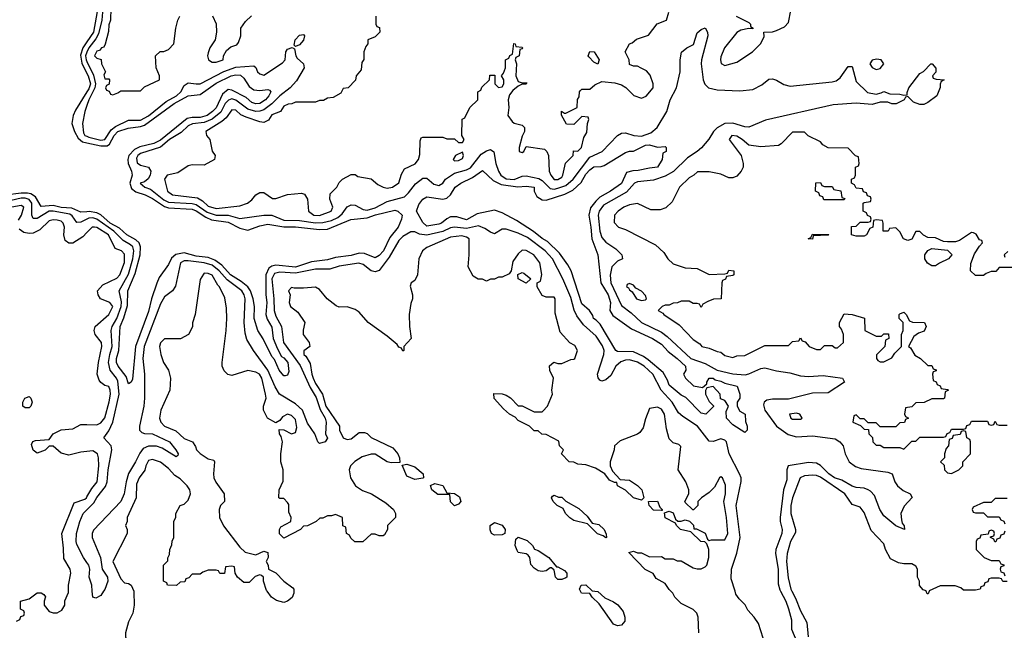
# Model space of a CAD drawing. Header units: inches. Extents: x 2710684 to 2828758, y 857022 to 965663.
# Tile 164 of 256: x 2759662 to 2764615, y 909804 to 912872. Entities that reach past the tile are written whole.
import ezdxf

# ---------------------------------------------------------------- set-up
doc = ezdxf.new("R2010")
doc.units = ezdxf.units.IN
doc.header["$MEASUREMENT"] = 0
for name, color, linetype in [('C7950', 7, 'Continuous'), ('C7951', 7, 'Continuous'), ('C7960', 7, 'Continuous'), ('C7961', 7, 'Continuous')]:
    doc.layers.add(name, color=color, linetype=linetype)

msp = doc.modelspace()

# ---------------------------------------------------------------- linework, layer by layer
at = {"layer": 'C7950', "color": 4, "elevation": 12}
msp.add_lwpolyline([(2759646, 909850), (2759662, 909858), (2759667.3, 909872.7), (2759682, 909878), (2759686, 909890), (2759682, 909902), (2759666, 909910), (2759666, 909950), (2759710, 909962), (2759750, 909991.3), (2759770, 909991.3), (2759783.6, 909983.6), (2759791.6, 909971.6), (2759784.7, 909950), (2759784.7, 909930), (2759810, 909898), (2759830, 909891.3), (2759850, 909891.3), (2759874.6, 909905.4), (2759888.7, 909930), (2759888.7, 909951.3), (2759907.3, 909992.7), (2759907.5, 910000)], dxfattribs=at)
at = {"layer": 'C7951', "color": 4}
for points, elevation in [([(2760000, 912760), (2759980.2, 912730), (2759967.1, 912692.9), (2759973.9, 912653.9), (2760000, 912601.7)], 4), ([(2760000, 912708), (2759992.3, 912690), (2759995.9, 912670), (2760000, 912661.3)], 8), ([(2760000, 912508.8), (2759943.4, 912416.6), (2759931.6, 912390), (2759924.9, 912350), (2759937.3, 912310), (2759956.5, 912276.5), (2759977.7, 912257.7), (2760000, 912253.1)], 4), ([(2760000, 912441.1), (2759989, 912410), (2759977.4, 912350), (2759983.4, 912303.4), (2759990.4, 912290), (2760000, 912285.8)], 8), ([(2760000, 911906.9), (2759970, 911903.9), (2759924.9, 911924.9), (2759870, 911928.5), (2759830, 911938.2), (2759770, 911933.3), (2759741.9, 911981.9), (2759717.4, 911997.4), (2759701, 912001), (2759670, 912001), (2759590, 911989.8)], 4), ([(2760000, 911869), (2759970, 911854), (2759950, 911852), (2759925.7, 911885.7), (2759914.1, 911894.1), (2759830, 911909.1), (2759810, 911909), (2759750, 911873.7), (2759730, 911872.3), (2759722.3, 911890), (2759723.2, 911950), (2759710, 911968.6), (2759690, 911974.9), (2759670, 911974.7), (2759590, 911957.3)], 8), ([(2759655.9, 911864.1), (2759670.9, 911889.1), (2759682, 911930), (2759670, 911938.7), (2759622, 911930)], 12), ([(2760000, 911802.2), (2759979, 911781), (2759929.3, 911749.3), (2759909.4, 911749.4), (2759890, 911762), (2759883.7, 911790), (2759886.6, 911830), (2759880.9, 911850), (2759870, 911859.5), (2759850, 911864.5), (2759830, 911866.6), (2759810, 911860.9), (2759763.7, 911816.3), (2759730, 911799.5), (2759710, 911797), (2759682, 911802), (2759659.5, 911819.5)], 12), ([(2760000, 910702.3), (2759970, 910699.3), (2759910, 910684), (2759870, 910694), (2759830, 910728.7), (2759810, 910728.7), (2759790.5, 910709.5), (2759750, 910694), (2759729.1, 910709.1), (2759722, 910738), (2759727.3, 910752.7), (2759742, 910758), (2759810, 910762), (2759830, 910791), (2759870, 910811), (2759930, 910816), (2759970, 910838), (2760000, 910837.4)], 12), ([(2759907.5, 910000), (2759908, 910030), (2759919.3, 910090), (2759916, 910110), (2759883.7, 910163.7), (2759883.2, 910216.8), (2759874.5, 910290), (2759936.6, 910443.4), (2759990, 910463.1), (2759997.6, 910470), (2760000, 910474.1)], 12), ([(2760000, 910144.4), (2759982.9, 910170), (2759950, 910235.3), (2759946.3, 910250), (2759948, 910290), (2759964.2, 910350), (2759981.6, 910390), (2760000, 910408.6)], 8)]:
    msp.add_lwpolyline(points, dxfattribs=dict(at, elevation=elevation))
at = {"layer": 'C7951', "color": 4, "elevation": 12}
msp.add_lwpolyline([(2759690, 910922), (2759678, 910930), (2759678, 910950), (2759688, 910970), (2759710, 910978), (2759718, 910970), (2759724.7, 910950), (2759718, 910930), (2759710, 910922)], close=True, dxfattribs=at)
at = {"layer": 'C7960', "color": 4}
for points, elevation in [([(2760235.4, 910000), (2760236.9, 909996.9), (2760238, 909930), (2760231.3, 909890), (2760210, 909846), (2760194, 909790), (2760194, 909770), (2760203.6, 909743.6), (2760214, 909730), (2760214, 909710), (2760170, 909648), (2760152, 909630), (2760144.7, 909610), (2760122, 909578), (2760117.3, 909550), (2760118.8, 909510), (2760110, 909495.3), (2760090, 909489.3), (2760050, 909498), (2760010, 909457.2), (2760000, 909433.8)], 12), ([(2760084, 910000), (2760070, 909979), (2760044.7, 909964.7), (2760029.3, 909969.3), (2760027.2, 910000)], 8), ([(2761040.8, 910000), (2761040.7, 909990), (2761032, 909968), (2761010, 909949.2), (2760990, 909944), (2760953.6, 909953.6), (2760929.3, 909969.3), (2760906.5, 910000)], 12), ([(2762556, 910000), (2762570, 909998), (2762606, 909966), (2762650, 909946), (2762670.8, 909930.8), (2762697.3, 909897.3), (2762706, 909870), (2762706, 909850), (2762690, 909828.7), (2762670, 909825.2), (2762650, 909834), (2762577.2, 909937.2), (2762542, 909970), (2762530, 909988), (2762488, 909990), (2762483, 910000)], 12), ([(2763078, 909790), (2763075.3, 909870), (2763068, 909890), (2763050, 909908), (2762990, 909938), (2762958, 909970), (2762948, 909990), (2762937.8, 910000)], 12), ([(2763425.6, 909690), (2763378.2, 909838.2), (2763357, 909870), (2763324.4, 909904.4), (2763311.3, 909931.3), (2763281.3, 909961.3), (2763265.1, 909985.1), (2763260.6, 910000)], 8), ([(2763489.6, 910000), (2763516.5, 909950), (2763530, 909911), (2763544, 909856), (2763544.9, 909810), (2763590, 909702)], 8), ([(2763547.2, 910000), (2763565.4, 909965.4), (2763590, 909901), (2763622, 909842), (2763628.5, 909770)], 12), ([(2764237.3, 910000), (2764232.7, 909987.3), (2764227.3, 909987.3), (2764222.7, 910000)], 12)]:
    msp.add_lwpolyline(points, dxfattribs=dict(at, elevation=elevation))
at = {"layer": 'C7961', "color": 4}
for points, elevation in [([(2760060.8, 912959.2), (2760033.1, 912810), (2760000, 912760)], 4), ([(2760079.8, 912930), (2760075.9, 912870), (2760058.5, 912801.5), (2760044.9, 912775.1), (2760009.4, 912730), (2760000, 912708)], 8), ([(2760120.7, 912930), (2760118.8, 912870), (2760110, 912846), (2760108.2, 912811.8), (2760091.6, 912748.4), (2760085.4, 912734.6), (2760074, 912730), (2760063.6, 912716.4), (2760050, 912714), (2760038, 912690), (2760050, 912678), (2760072.7, 912672.7), (2760074, 912650), (2760094, 912610), (2760086, 912594), (2760090, 912574), (2760110, 912574), (2760114, 912570), (2760112.7, 912547.3), (2760098, 912542), (2760094, 912530), (2760098, 912518), (2760112.7, 912512.7), (2760118, 912498), (2760130, 912494), (2760156.4, 912503.6), (2760170, 912514), (2760270, 912514), (2760290, 912534), (2760366, 912570), (2760366, 912590), (2760348, 912630), (2760346, 912690), (2760368.4, 912711.6), (2760387.3, 912712.7), (2760410, 912722), (2760438, 912750), (2760448, 912830), (2760458, 912870), (2760468, 912890)], 12), ([(2761454, 912890), (2761454, 912850), (2761458, 912838), (2761472.7, 912832.7), (2761474, 912810), (2761450, 912786), (2761414, 912770), (2761414, 912750), (2761403.6, 912736.4), (2761394, 912710), (2761392.7, 912672.7), (2761383.6, 912656.4), (2761379.6, 912620.4), (2761354, 912590), (2761351.6, 912568.4), (2761314, 912530), (2761290, 912526), (2761276.9, 912503.1), (2761239.6, 912480.4), (2761210, 912478), (2761190, 912466), (2761170, 912466), (2761150, 912458), (2761050, 912458), (2761031.6, 912448.4), (2761012.7, 912447.3), (2760990, 912438), (2760974, 912410), (2760930, 912393.2), (2760913.4, 912366.6), (2760890, 912356), (2760870, 912358), (2760801.7, 912381.7), (2760773.7, 912393.7), (2760750, 912418), (2760730, 912419.3), (2760700.7, 912379.3), (2760678.9, 912361.1), (2760598, 912310), (2760601, 912290), (2760618.8, 912270), (2760630.9, 912210.9), (2760644.7, 912190), (2760642, 912170), (2760590, 912140.9), (2760530, 912142), (2760510, 912138), (2760458, 912102), (2760404.7, 912090), (2760391, 912070), (2760404.9, 912010), (2760430, 911991.3), (2760555.9, 911975.9), (2760581.6, 911961.6), (2760610, 911934.9), (2760650, 911923.6), (2760770, 911937.3), (2760808, 911950), (2760830, 911966.8), (2760850, 911991), (2760870, 912004), (2760890, 912002.8), (2760933.7, 911973.7), (2760950, 911973.4), (2761010, 911994), (2761079.8, 911999.8), (2761094.4, 911994.4), (2761110.7, 911970.7), (2761114.8, 911910), (2761141, 911890), (2761170, 911887.9), (2761229, 911910), (2761238, 911930), (2761222, 911970), (2761224, 911996), (2761258, 912030), (2761270, 912054), (2761286, 912070), (2761330, 912094), (2761350, 912094), (2761363.6, 912083.6), (2761430, 912072), (2761464.5, 912044.5), (2761490, 912031), (2761510, 912026), (2761538, 912030), (2761570, 912052), (2761583.6, 912096.4), (2761597.5, 912122.5), (2761651.6, 912148.4), (2761668.7, 912170), (2761674.6, 912194.6), (2761676.4, 912263.6), (2761682, 912278), (2761690, 912282), (2761790, 912282), (2761810, 912274), (2761850, 912274), (2761870, 912254), (2761890, 912254), (2761898, 912270), (2761886, 912290), (2761887.3, 912372.7), (2761902, 912378), (2761926, 912430), (2761966, 912470), (2761966, 912510), (2761982, 912518), (2761987.3, 912532.7), (2762026, 912570), (2762027.3, 912592.7), (2762052.7, 912592.7), (2762052, 912550), (2762070, 912532), (2762090, 912534), (2762098, 912550), (2762098, 912570), (2762086, 912590), (2762096.4, 912603.6), (2762106, 912630), (2762106, 912670), (2762122, 912678), (2762127.3, 912692.7), (2762142, 912698), (2762148, 912752), (2762154, 912750), (2762158, 912738), (2762190, 912734), (2762191, 912731), (2762190, 912726), (2762178, 912722), (2762174, 912690), (2762158, 912682), (2762154, 912670), (2762162, 912650), (2762158, 912590), (2762170, 912562), (2762190, 912554), (2762214, 912554), (2762210, 912548), (2762190, 912548), (2762170, 912538), (2762143.5, 912516.5), (2762126.4, 912493.6), (2762118.8, 912470), (2762122.8, 912430), (2762118, 912390), (2762139.6, 912359.6), (2762150, 912352), (2762190, 912342), (2762202, 912330), (2762202, 912310), (2762190, 912286), (2762174, 912230), (2762174, 912210), (2762190, 912204.7), (2762198, 912210), (2762210, 912234), (2762302, 912222), (2762314, 912210), (2762322, 912190), (2762326, 912110), (2762334.8, 912090), (2762350, 912068.5), (2762370, 912068.7), (2762390, 912081), (2762395.1, 912090), (2762408.4, 912151.6), (2762446, 912190), (2762447.3, 912212.7), (2762470, 912212), (2762488, 912230), (2762500.4, 912279.6), (2762514.6, 912305.4), (2762518, 912350), (2762526, 912370), (2762522, 912382), (2762490, 912386), (2762450, 912346), (2762412.7, 912347.3), (2762387.3, 912392.7), (2762388.4, 912411.6), (2762402, 912402), (2762410, 912402), (2762466, 912430), (2762468.9, 912471.1), (2762476.4, 912483.6), (2762478, 912510), (2762483.1, 912516.9), (2762490, 912522), (2762530, 912522), (2762554.6, 912545.4), (2762590, 912562), (2762655.3, 912555.3), (2762690, 912544.7), (2762710.7, 912530.7), (2762751.1, 912491.1), (2762790, 912478), (2762812.9, 912487.1), (2762848.7, 912530), (2762849, 912550), (2762833.6, 912593.6), (2762814.6, 912614.6), (2762788.9, 912628.9), (2762770, 912638), (2762750, 912638), (2762730, 912646), (2762728, 912670), (2762708.7, 912710), (2762729.4, 912750.6), (2762744, 912756), (2762765.6, 912774.4), (2762825.2, 912794.8), (2762868.9, 912851.1), (2762915.3, 912870), (2762928, 912910)], 12), ([(2763266.8, 912890), (2763330, 912858), (2763338, 912850), (2763338, 912838), (2763352, 912830), (2763350, 912826), (2763330, 912828), (2763290, 912819), (2763270, 912808), (2763207.3, 912730), (2763190, 912686), (2763186.8, 912670), (2763191.6, 912651.6), (2763210, 912642), (2763270, 912658), (2763348, 912710), (2763390, 912752), (2763407.3, 912787.3), (2763406, 912810), (2763450, 912811.3), (2763470, 912818), (2763510, 912836), (2763530, 912858), (2763541.6, 912918.4)], 12), ([(2760631.3, 912891.3), (2760651.1, 912851.1), (2760651.3, 912810), (2760644.7, 912770), (2760618, 912730), (2760610, 912706), (2760606, 912690), (2760612, 912670), (2760630, 912658), (2760650, 912658), (2760686, 912670), (2760688, 912690), (2760703.1, 912716.9), (2760724.7, 912735.3), (2760753.6, 912746.4), (2760763.1, 912756.9), (2760774, 912790), (2760775.3, 912830), (2760798, 912862), (2760828.9, 912891.1)], 12), ([(2760000, 912285.8), (2760010, 912281.4), (2760070, 912266.8), (2760090, 912269.4), (2760122, 912318), (2760144.3, 912335.7), (2760210, 912367.1), (2760270, 912367.1), (2760310, 912389.3), (2760399.2, 912460.8), (2760451.1, 912490), (2760472.1, 912510), (2760490, 912540.7), (2760510, 912554.8), (2760550, 912548.8), (2760570, 912550.4), (2760689.2, 912610.8), (2760750, 912633.8), (2760839.3, 912639.3), (2760850, 912632), (2760859.1, 912610), (2760870, 912599.1), (2760890, 912593), (2760984.2, 912655.8), (2760997.2, 912670), (2761000.7, 912710), (2761010, 912724), (2761032.7, 912732.7), (2761044.7, 912724.7), (2761050.8, 912690), (2761058, 912678), (2761090.3, 912650.3), (2761092.4, 912630), (2761055.3, 912564.7), (2761022.7, 912530), (2760970, 912488.8), (2760930.6, 912449.4), (2760890, 912419.4), (2760870, 912411.5), (2760850, 912410.7), (2760810, 912421.5), (2760750, 912467.2), (2760730, 912473.5), (2760711.8, 912468.2), (2760696.5, 912450), (2760673.1, 912406.9), (2760630, 912371.4), (2760590, 912354.5), (2760531.8, 912348.2), (2760510, 912339.3), (2760474.2, 912305.8), (2760415.6, 912270), (2760370, 912230.7), (2760270, 912198.7), (2760257, 912190), (2760250, 912176), (2760253.3, 912153.3), (2760270, 912140.3), (2760310.3, 912130.3), (2760322.4, 912110), (2760318.7, 912090), (2760307.7, 912072.3), (2760290, 912057.6), (2760268.4, 912050), (2760291, 912030), (2760319.5, 912019.5), (2760386.4, 911966.4), (2760410, 911955.1), (2760530, 911948.3), (2760550, 911943.5), (2760605.1, 911905.1), (2760650, 911890.1), (2760710, 911890.2), (2760770, 911872.6), (2760890, 911890.4), (2760930, 911889.1), (2760990, 911864.7), (2761070, 911863.5), (2761150, 911851.7), (2761187.7, 911852.3), (2761230, 911863.5), (2761261.8, 911878.2), (2761284.1, 911895.9), (2761308.6, 911931.4), (2761330, 911941.3), (2761350, 911940.2), (2761390, 911917.3), (2761410, 911914.7), (2761450, 911927), (2761510, 911957.8), (2761597.5, 911982.5), (2761618.4, 912001.6), (2761652.5, 912047.5), (2761690, 912074.9), (2761710, 912075.5), (2761745.7, 912045.7), (2761770, 912038.4), (2761790, 912050.5), (2761804.2, 912070), (2761850, 912100.2), (2761910, 912117.6), (2761930, 912127.9), (2761984.1, 912195.9), (2762010, 912212.7), (2762030, 912219.1), (2762048.1, 912208.1), (2762056.9, 912150), (2762070.2, 912110), (2762082.7, 912090), (2762110, 912072.1), (2762150, 912069.4), (2762190, 912085.4), (2762210, 912087.3), (2762273.4, 912073.4), (2762290, 912063.9), (2762330, 912023.2), (2762350, 912020.6), (2762370, 912024.6), (2762410, 912039.3), (2762446.4, 912070), (2762530, 912181.5), (2762591.6, 912210), (2762670, 912290.4), (2762690, 912301.3), (2762710, 912303.7), (2762751.3, 912290), (2762790, 912287.3), (2762836.8, 912303.2), (2762868.5, 912330), (2762918.3, 912410), (2762934.3, 912470), (2762966.3, 912530), (2762984.2, 912610), (2762984.5, 912670), (2762992, 912708), (2763019, 912730), (2763052, 912748), (2763070, 912806), (2763090, 912822.8), (2763110, 912830.8), (2763122.8, 912810), (2763124, 912790), (2763092.2, 912670), (2763090.4, 912649.6), (2763100.3, 912570), (2763108, 912548), (2763127.7, 912530), (2763170, 912519), (2763285.3, 912514.7), (2763350, 912521.3), (2763395.6, 912544.4), (2763430, 912572.7), (2763450, 912574.9), (2763470, 912568.2), (2763506.3, 912546.3), (2763537.4, 912537.4), (2763750, 912560.4), (2763770, 912565.5), (2763790, 912579.1), (2763830, 912636), (2763850, 912636), (2763870, 912561), (2763926.4, 912506.4), (2763970, 912498), (2763996.4, 912503.6), (2764010, 912511.3), (2764039.6, 912499.6), (2764090, 912498), (2764110, 912492), (2764126, 912494), (2764126, 912506), (2764135.3, 912530), (2764190, 912602), (2764208.7, 912611.3), (2764246, 912650), (2764252, 912650), (2764271.3, 912628.7), (2764271.6, 912608.4), (2764254, 912590), (2764258, 912578), (2764272.7, 912572.7), (2764312, 912570), (2764298, 912562), (2764292, 912548), (2764292, 912532), (2764276, 912490), (2764230, 912455.3), (2764210, 912446), (2764190, 912446), (2764158, 912458), (2764130, 912486), (2764118, 912482), (2764111.6, 912468.4), (2764070.7, 912449.3), (2764049.3, 912449.3), (2764030, 912458), (2763990, 912458), (2763950, 912445.2), (2763870, 912453.2), (2763755.2, 912444.8), (2763413.8, 912366.2), (2763330, 912332), (2763310, 912333.6), (2763250, 912351.3), (2763210, 912349.8), (2763170, 912327.8), (2763152.2, 912310), (2763129.1, 912270.9), (2763092, 912228), (2763071, 912209), (2763022, 912178), (2762951.6, 912108.4), (2762910, 912086), (2762850, 912065.1), (2762770, 912057.3), (2762755.5, 912050), (2762714.6, 912005.4), (2762599.4, 911940.6), (2762576.9, 911910), (2762572.1, 911890), (2762580.2, 911810), (2762590, 911778), (2762610, 911754), (2762661.1, 911721.1), (2762692, 911690), (2762694, 911670), (2762670, 911659.3), (2762641.3, 911630), (2762632.3, 911587.7), (2762635.2, 911550), (2762690, 911434.9), (2762738.4, 911398.4), (2762790.4, 911350), (2762890, 911301.5), (2762919.8, 911279.8), (2763038.7, 911170), (2763110, 911144.2), (2763170, 911111.3), (2763250, 911092.3), (2763312.1, 911087.9), (2763330, 911091.8), (2763390, 911119.5), (2763410, 911123.1), (2763470, 911107), (2763537.2, 911097.2), (2763590, 911081.6), (2763630, 911079.1), (2763704.5, 911084.5), (2763802, 911070), (2763811.3, 911050), (2763730, 910996), (2763650, 910994.5), (2763530, 910964.8), (2763450, 910964.7), (2763420.7, 910959.3), (2763407.3, 910950), (2763404.1, 910935.9), (2763410.4, 910910), (2763468.9, 910830), (2763527.3, 910787.3), (2763570, 910776.5), (2763650, 910781.3), (2763765.1, 910765.1), (2763787.3, 910750), (2763804, 910730), (2763814.8, 910690), (2763834.8, 910650), (2763866.6, 910626.6), (2763895.8, 910615.8), (2764030, 910598), (2764051, 910590), (2764064.9, 910550), (2764077.3, 910530), (2764106.2, 910506.2), (2764142, 910490), (2764151.1, 910471.1), (2764112.2, 910427.8), (2764095.5, 910390), (2764098, 910358), (2764102, 910342), (2764111.6, 910328.4), (2764114, 910310), (2764070, 910329.3), (2764010, 910379.3), (2763989.6, 910410), (2763961.7, 910481.7), (2763942.6, 910502.6), (2763930, 910509.6), (2763910, 910518), (2763870, 910521.7), (2763850, 910528.5), (2763797.3, 910557.3), (2763760.7, 910570), (2763732.6, 910590), (2763691.3, 910631.3), (2763670, 910643.5), (2763630, 910646.8), (2763527.3, 910630), (2763521.3, 910610), (2763521.1, 910558.9), (2763504.9, 910510), (2763487.4, 910370), (2763487.2, 910350), (2763497.4, 910310), (2763496, 910290), (2763465.3, 910210), (2763464.6, 910190), (2763477.7, 910110), (2763476.9, 910036.9), (2763486.3, 910006.3), (2763489.6, 910000)], 8), ([(2760000, 912661.3), (2760032.6, 912592.6), (2760044.1, 912550), (2760040.5, 912530), (2760010.2, 912470), (2760000, 912441.1)], 8), ([(2760000, 912601.7), (2760005.8, 912590), (2760017.6, 912550), (2760010, 912525.1), (2760000, 912508.8)], 4), ([(2760000, 912253.1), (2760070, 912238.6), (2760101.8, 912238.2), (2760114.4, 912245.6), (2760136.5, 912290), (2760156.3, 912310), (2760207.2, 912327.2), (2760270, 912335.8), (2760290, 912342.6), (2760439.7, 912450), (2760510, 912488.5), (2760570, 912495.3), (2760650, 912552.6), (2760726.6, 912590), (2760750, 912595.2), (2760772.4, 912592.4), (2760790, 912577.3), (2760816.1, 912536.1), (2760839.8, 912519.8), (2760870, 912515.5), (2760910, 912521), (2760918, 912518), (2760924.7, 912510), (2760915.5, 912490), (2760898, 912470), (2760870.6, 912450), (2760850, 912448.7), (2760830, 912456), (2760801.2, 912481.2), (2760730, 912518.4), (2760710, 912520.7), (2760681.8, 912498.2), (2760650, 912429.7), (2760632.7, 912410), (2760604.4, 912390), (2760570, 912379.8), (2760530, 912380.7), (2760504.9, 912375.1), (2760370, 912266.2), (2760336.3, 912250), (2760267.2, 912232.8), (2760240.1, 912219.9), (2760211.3, 912190), (2760206, 912170), (2760208.5, 912148.5), (2760225.2, 912110), (2760227.6, 912090), (2760216.9, 912050), (2760224.2, 912024.2), (2760246.2, 912006.2), (2760292.5, 911992.5), (2760330, 911973), (2760390, 911932.6), (2760410, 911927.2), (2760530, 911919.7), (2760550, 911912), (2760598.8, 911878.8), (2760627, 911867), (2760710, 911854.4), (2760770, 911824.9), (2760810, 911814.9), (2760870, 911836.5), (2760910, 911844.9), (2760990, 911830.2), (2761050, 911831), (2761170, 911818.2), (2761210, 911818.5), (2761327.1, 911867.1), (2761410, 911876.5), (2761451.7, 911891.7), (2761550, 911914.4), (2761564.7, 911910), (2761585.5, 911890), (2761583.1, 911870), (2761566.4, 911830), (2761523.4, 911776.6), (2761492.9, 911710), (2761470, 911686.3), (2761450, 911675.6), (2761396.4, 911696.4), (2761370, 911698), (2761330, 911687.4), (2761250, 911677.7), (2761210, 911665.3), (2761130, 911655.8), (2761050, 911629), (2760950, 911638.7), (2760930, 911633.7), (2760916.1, 911623.9), (2760900.2, 911590), (2760899.6, 911490), (2760905.7, 911450), (2760901.1, 911390), (2760906.3, 911366.3), (2760930, 911326), (2760937.6, 911270), (2760958.3, 911218.3), (2760978.8, 911178.8), (2760990, 911173.4), (2761010.7, 911149.3), (2761015.3, 911104.7), (2761010, 911086), (2760998, 911082), (2760990, 911082), (2760967, 911110), (2760944.1, 911164.1), (2760930, 911179), (2760887.6, 911267.6), (2760859.3, 911310), (2760842.4, 911370), (2760843, 911430), (2760836.3, 911470), (2760822.7, 911510), (2760809.7, 911530), (2760776.8, 911556.8), (2760721.7, 911590), (2760678.1, 911638.1), (2760643.3, 911663.3), (2760610, 911676.8), (2760550, 911682.9), (2760490, 911700.3), (2760447.3, 911692.7), (2760426.1, 911673.9), (2760410, 911640.9), (2760363.4, 911576.6), (2760351.4, 911548.6), (2760324.9, 911470), (2760310, 911405.2), (2760244.4, 911230), (2760230, 911066), (2760222, 911050), (2760210, 911042), (2760198.4, 911078.4), (2760157, 911130), (2760149.8, 911150), (2760149.8, 911170), (2760160.4, 911210), (2760166.8, 911330), (2760186.3, 911373.7), (2760205, 911435), (2760205.3, 911510), (2760242.7, 911597.3), (2760267.3, 911690), (2760269.8, 911730), (2760262.3, 911750), (2760246.3, 911766.3), (2760201.3, 911790), (2760163.9, 911823.9), (2760117.4, 911850), (2760070.6, 911890.6), (2760050, 911902), (2760011.9, 911908.1), (2760000, 911906.9)], 4), ([(2764652.7, 911627.3), (2764590, 911626), (2764572.7, 911607.3), (2764550, 911606), (2764523.6, 911596.4), (2764510, 911586), (2764470, 911586), (2764446, 911610), (2764447.3, 911647.3), (2764465.2, 911694.8), (2764490, 911734), (2764506, 911750), (2764502, 911762), (2764490, 911766), (2764474.6, 911794.6), (2764460.4, 911800.4), (2764450, 911802), (2764390, 911762), (2764370, 911755.3), (2764330, 911755.3), (2764310, 911758), (2764270, 911775.3), (2764230, 911778), (2764209.1, 911789.1), (2764190, 911808), (2764170, 911808), (2764150.8, 911769.2), (2764130, 911762), (2764108, 911770), (2764090, 911806), (2764070, 911826), (2764038, 911822), (2764031.6, 911808.4), (2764006, 911810), (2764006, 911850), (2764002, 911862), (2763970, 911866), (2763958, 911862), (2763954, 911830), (2763938, 911822), (2763922, 911790), (2763910, 911784), (2763870, 911784), (2763846, 911790), (2763847.3, 911832.7), (2763870, 911834), (2763890, 911854), (2763930, 911854), (2763942, 911858), (2763946, 911870), (2763942, 911882), (2763927.3, 911887.3), (2763922, 911902), (2763906, 911910), (2763906, 911950), (2763910, 911954), (2763942, 911958), (2763946, 911970), (2763942, 911982), (2763927.3, 911987.3), (2763922, 912002), (2763907.3, 912007.3), (2763902, 912022), (2763870, 912026), (2763862, 912042), (2763846, 912050), (2763846, 912070), (2763862, 912078), (2763866, 912090), (2763866, 912130), (2763882, 912138), (2763886, 912150), (2763882, 912182), (2763867.3, 912187.3), (2763830, 912226), (2763728.4, 912228.4), (2763703.1, 912243.1), (2763690, 912258), (2763628.4, 912288.4), (2763610, 912306), (2763550, 912306), (2763492.7, 912247.3), (2763479.6, 912240.4), (2763390, 912233.2), (2763330, 912242), (2763297.2, 912270), (2763270, 912286), (2763244.7, 912290), (2763230.8, 912270), (2763292, 912190), (2763302, 912150), (2763302, 912130), (2763292, 912110), (2763270, 912086), (2763250, 912078), (2763230, 912078), (2763190, 912095.3), (2763130, 912108), (2763072.7, 912107.3), (2763054, 912090), (2763030, 912078), (2762982, 912030), (2762943.6, 911956.4), (2762912.7, 911927.3), (2762883.6, 911916.4), (2762836.4, 911916.4), (2762770, 911948), (2762730, 911942), (2762702, 911930), (2762672, 911910), (2762654, 911890), (2762652.7, 911852.7), (2762674, 911830), (2762710, 911818), (2762859.8, 911739.8), (2762902, 911702), (2762922, 911670), (2762950, 911644.7), (2763010, 911624.7), (2763070, 911622), (2763130, 911591.3), (2763210, 911594), (2763222, 911598), (2763230, 911614), (2763254, 911610), (2763254, 911590), (2763250, 911586), (2763218, 911582), (2763212, 911568), (2763198, 911562), (2763194, 911550), (2763191.6, 911468.4), (2763152.7, 911467.3), (2763123.6, 911456.4), (2763098, 911442), (2763090, 911426), (2763082, 911442), (2763070, 911446), (2763050, 911446), (2763030, 911458), (2762990, 911458), (2762971.6, 911448.4), (2762950, 911448), (2762930, 911438), (2762910, 911438), (2762894, 911430), (2762874, 911410), (2762898, 911398), (2762902, 911390), (2762978.8, 911338.8), (2763050, 911264.7), (2763083.6, 911243.6), (2763094, 911230), (2763130, 911222), (2763170, 911204.7), (2763190, 911202), (2763210, 911184.7), (2763250, 911174), (2763270, 911182), (2763310, 911184.7), (2763410, 911234), (2763530, 911234), (2763550, 911254), (2763582, 911258), (2763590, 911274), (2763598, 911258), (2763612.7, 911252.7), (2763634, 911230), (2763670, 911214), (2763690, 911214), (2763710, 911234), (2763750, 911234), (2763763.6, 911223.6), (2763776.4, 911223.6), (2763806, 911250), (2763806, 911290), (2763796.4, 911316.4), (2763786, 911330), (2763786, 911350), (2763810, 911394), (2763850, 911391.3), (2763912.7, 911372.7), (2763914, 911310), (2763970, 911282), (2763998, 911282), (2764010, 911294), (2764032.7, 911292.7), (2764034, 911270), (2764018, 911262), (2764014, 911230), (2763972.7, 911187.3), (2763972, 911170), (2763979.6, 911159.6), (2763990, 911152), (2764010, 911152), (2764050, 911172), (2764064, 911196), (2764098, 911230), (2764098, 911290), (2764106, 911310), (2764106, 911350), (2764086, 911370), (2764086, 911390), (2764090, 911394), (2764110, 911402), (2764122, 911390), (2764138, 911358), (2764152.7, 911352.7), (2764214, 911350), (2764222, 911330), (2764212.7, 911307.3), (2764183.6, 911296.4), (2764159.6, 911280.4), (2764134, 911230), (2764143.6, 911223.6), (2764165.4, 911185.4), (2764194, 911170), (2764230, 911134), (2764250, 911134), (2764258, 911118), (2764272.7, 911112.7), (2764272.7, 911107.3), (2764258, 911102), (2764254, 911090), (2764258, 911058), (2764272.7, 911052.7), (2764278, 911038), (2764292.7, 911032.7), (2764298, 911018), (2764330, 911014), (2764334, 911010), (2764318, 911002), (2764314, 910970), (2764310, 910966), (2764250, 910966), (2764211.6, 910948.4), (2764170, 910946), (2764150, 910926), (2764118, 910922), (2764114, 910890), (2764118, 910878), (2764134, 910870), (2764118, 910862), (2764112.7, 910847.3), (2764090, 910846), (2764070, 910826), (2763990, 910826), (2763970, 910846), (2763930, 910846), (2763910, 910866), (2763890, 910866), (2763870, 910886), (2763858, 910882), (2763854, 910850), (2763892.7, 910832.7), (2763910, 910814), (2763932.7, 910812.7), (2763934, 910790), (2763952.7, 910772.7), (2763954, 910750), (2763970, 910734), (2763990, 910734), (2764010, 910722), (2764090, 910722), (2764110, 910714), (2764150, 910754), (2764170, 910754), (2764190, 910774), (2764310, 910774), (2764322, 910778), (2764327.3, 910792.7), (2764342, 910798), (2764350, 910814), (2764410, 910814), (2764422, 910818), (2764427.3, 910832.7), (2764442, 910838), (2764450, 910854), (2764530, 910854), (2764538, 910838), (2764550, 910834), (2764562, 910838), (2764570, 910854), (2764578, 910838), (2764590, 910834), (2764630, 910834)], 12), ([(2760000, 910408.6), (2760035.6, 910444.4), (2760050, 910470.4), (2760093.2, 910526.8), (2760102, 910550), (2760107, 910610), (2760126, 910710), (2760122.4, 910730), (2760085.2, 910770), (2760110, 910805.5), (2760129.9, 910850.1), (2760162.3, 910990), (2760156.1, 911056.1), (2760149.8, 911070), (2760116.4, 911110), (2760109, 911149), (2760114.8, 911190), (2760127.4, 911230), (2760122.7, 911310), (2760127.6, 911330), (2760150, 911370.4), (2760172, 911430), (2760174.1, 911454.1), (2760162.3, 911510), (2760210, 911592.4), (2760231.3, 911670), (2760236.5, 911710), (2760230.8, 911730), (2760220, 911740), (2760182.1, 911762.1), (2760136.1, 911810), (2760050, 911869.8), (2760030, 911876), (2760010, 911874), (2760000, 911869)], 8), ([(2760000, 910837.4), (2760050, 910836.3), (2760070, 910845.5), (2760090, 910871.3), (2760111.4, 910951.4), (2760118.4, 910990), (2760117, 911010), (2760110, 911028.7), (2760090, 911033.2), (2760070, 911048.7), (2760061.2, 911061.2), (2760052.3, 911090), (2760058, 911150), (2760076, 911230), (2760073.2, 911250), (2760041.2, 911290), (2760037.2, 911310), (2760042, 911330), (2760110, 911390.8), (2760131.1, 911430), (2760115.3, 911450), (2760068.7, 911470), (2760057.2, 911490), (2760054, 911510), (2760080.7, 911539.3), (2760150, 911573.4), (2760166.6, 911590), (2760190, 911652), (2760190, 911694), (2760174, 911710), (2760142.7, 911722.7), (2760109.3, 911790), (2760050, 911827), (2760038, 911830), (2760027.3, 911830), (2760000, 911802.2)], 12), ([(2763260.6, 910000), (2763242, 910062), (2763242.4, 910110), (2763269.7, 910190.3), (2763287.3, 910270), (2763266.6, 910430), (2763292.1, 910552.1), (2763291, 910570), (2763282.6, 910590), (2763231.3, 910690), (2763218.4, 910750), (2763210, 910758.4), (2763190, 910765.6), (2763150, 910752.7), (2763130, 910753.2), (2763071.5, 910830), (2762997.8, 910877.8), (2762976.6, 910896.6), (2762945.1, 910950), (2762889.9, 911009.9), (2762846.9, 911090), (2762804, 911130), (2762770, 911150.7), (2762730, 911163.1), (2762710, 911161.6), (2762686.8, 911153.2), (2762660.9, 911130), (2762635.6, 911084.4), (2762610, 911062.6), (2762590, 911055.6), (2762581, 911061), (2762572.8, 911072.8), (2762569.6, 911090), (2762600.9, 911190), (2762601.8, 911210), (2762593.8, 911233.8), (2762562.3, 911282.3), (2762498.7, 911338.7), (2762464.2, 911384.2), (2762451.5, 911411.5), (2762435.3, 911475.3), (2762393.7, 911570), (2762342.7, 911670), (2762305.1, 911710), (2762216.7, 911776.7), (2762170, 911799.8), (2762110, 911819.5), (2762090, 911819.3), (2762050, 911796), (2762030, 911803.7), (2762002.8, 911822.8), (2761970, 911835.4), (2761910, 911822.9), (2761850, 911829.8), (2761830, 911825.6), (2761790, 911807.1), (2761710, 911788.7), (2761674.1, 911794.1), (2761650, 911806.6), (2761630, 911806.6), (2761590, 911782.4), (2761570, 911762.4), (2761521.4, 911678.6), (2761470, 911612.3), (2761450, 911604.5), (2761430, 911609.4), (2761390, 911642.4), (2761368, 911648), (2761270, 911633.7), (2761221.7, 911618.3), (2761150, 911617.8), (2761050, 911597.5), (2760970, 911603.7), (2760944.1, 911595.9), (2760931.2, 911570), (2760941.1, 911470), (2760942.2, 911410), (2760950, 911382), (2760978.3, 911330), (2760988.4, 911250), (2761073.6, 911133.6), (2761124, 911024), (2761153.6, 910973.6), (2761173.9, 910913.9), (2761199.1, 910870), (2761203.6, 910850), (2761200.7, 910790), (2761210.4, 910769.6), (2761198, 910750), (2761170, 910742), (2761162, 910750), (2761147, 910790), (2761110, 910843.7), (2761085.4, 910910), (2761050, 910942), (2760969.8, 910989.8), (2760947.3, 911027.3), (2760910.6, 911110.6), (2760838.4, 911210), (2760805.1, 911265.1), (2760796, 911296), (2760791, 911350), (2760795.5, 911470), (2760790.8, 911490), (2760778.7, 911510), (2760705.2, 911565.2), (2760664.8, 911610), (2760630, 911638), (2760590.5, 911650.5), (2760510, 911659.8), (2760490, 911660.4), (2760470.5, 911650), (2760446.4, 911533.6), (2760430, 911508.7), (2760390, 911479), (2760370, 911444), (2760287.5, 911230), (2760281.6, 911170), (2760290.2, 911090), (2760290.3, 910969.7), (2760286.3, 910930), (2760264.2, 910830), (2760264.9, 910810), (2760277, 910797), (2760290, 910792.2), (2760330.8, 910790), (2760415.5, 910750), (2760447.3, 910710), (2760458.8, 910690), (2760458, 910682), (2760450, 910675.3), (2760378.5, 910718.5), (2760350, 910728.2), (2760310, 910728.4), (2760283.1, 910716.9), (2760265.6, 910694.4), (2760245.2, 910650), (2760209.3, 910590.7), (2760196.9, 910550), (2760187.7, 910490), (2760170.3, 910450), (2760033.4, 910306.6), (2760026, 910290), (2760026, 910270), (2760068.2, 910170), (2760077.1, 910110), (2760103, 910070), (2760105.5, 910050), (2760090, 910009), (2760084, 910000)], 8), ([(2762937.8, 910000), (2762928.9, 910008.9), (2762910, 910038), (2762863.1, 910063.1), (2762848.4, 910088.4), (2762809.3, 910109.3), (2762726, 910194), (2762750, 910202), (2762770, 910192), (2762790, 910192), (2762830, 910172), (2762890, 910174), (2762910, 910162), (2762950, 910162), (2762970, 910152), (2762990, 910152), (2763050, 910118), (2763070, 910112), (2763090, 910112), (2763110, 910122), (2763118, 910130), (2763128.7, 910170), (2763128.7, 910210), (2763118, 910238), (2763108, 910248), (2763088, 910250), (2763038, 910298), (2762986, 910310), (2762966, 910330), (2762962, 910342), (2762908.9, 910368.9), (2762906, 910394), (2762930, 910402), (2762950, 910394), (2762962, 910362), (2762972.7, 910352.7), (2762990, 910352), (2763010, 910358), (2763031.6, 910351.6), (2763051.6, 910331.6), (2763054, 910314), (2763066, 910314), (2763111.1, 910291.1), (2763122, 910262), (2763130, 910254), (2763142, 910258), (2763210, 910258), (2763224, 910290), (2763218, 910370), (2763204, 910450), (2763212.7, 910490), (2763212.9, 910532.9), (2763198, 910570), (2763190, 910575.3), (2763182, 910570), (2763157.3, 910522.7), (2763130, 910495.3), (2763092, 910470), (2763074, 910450), (2763074, 910430), (2763051.6, 910408.4), (2763048.4, 910408.4), (2763010, 910446), (2763008.4, 910451.6), (2763028, 910490), (2763028.7, 910510), (2763014, 910550), (2762974, 910610), (2762987.3, 910727.3), (2762978, 910738), (2762950, 910746), (2762930, 910766), (2762916, 910816), (2762905.2, 910890), (2762890, 910915.3), (2762870, 910924), (2762830, 910918), (2762810, 910866), (2762798.8, 910821.2), (2762782, 910798), (2762770, 910788.7), (2762683.6, 910756.4), (2762654, 910730), (2762652, 910710), (2762632, 910650), (2762632, 910630), (2762643.6, 910603.6), (2762682, 910562), (2762730, 910558), (2762770, 910532), (2762792, 910510), (2762802, 910470), (2762790, 910458), (2762750, 910468.7), (2762710, 910508), (2762668.9, 910528.9), (2762666, 910546), (2762654, 910546), (2762630, 910558), (2762606, 910590), (2762558, 910618), (2762510, 910635.3), (2762470, 910638), (2762450, 910648), (2762426, 910650), (2762388, 910690), (2762398, 910710), (2762378, 910730), (2762374.6, 910754.6), (2762310, 910788), (2762288.4, 910788.4), (2762270, 910806), (2762250, 910806), (2762226, 910830), (2762170, 910858), (2762154.6, 910874.6), (2762126, 910890), (2762096.4, 910916.4), (2762048.4, 910968.4), (2762047.3, 910992.7), (2762088.4, 910991.6), (2762110, 910984.7), (2762131.1, 910971.1), (2762170, 910932), (2762190, 910932), (2762250, 910902), (2762290, 910902), (2762294.6, 910905.4), (2762318, 910930), (2762342, 910990), (2762339, 911010), (2762348, 911070), (2762328.4, 911108.4), (2762327.3, 911132.7), (2762348.9, 911151.1), (2762370, 911144.7), (2762390, 911144.7), (2762435.3, 911164.7), (2762450, 911166), (2762455.3, 911170), (2762468, 911210), (2762454.6, 911234.6), (2762428.9, 911248.9), (2762381.2, 911301.2), (2762356.4, 911396.4), (2762355.3, 911470), (2762350, 911478), (2762310, 911478), (2762290, 911486), (2762266, 911530), (2762266, 911550), (2762282, 911558), (2762288, 911592), (2762279, 911650), (2762249.2, 911690), (2762210, 911712), (2762190, 911713.2), (2762170, 911695.3), (2762143.5, 911656.5), (2762134, 911610), (2762124.7, 911595.3), (2762090, 911578), (2762070, 911578), (2762050, 911568), (2762030, 911568), (2762010, 911558), (2761990, 911568), (2761968.4, 911568.4), (2761943.1, 911583.1), (2761918, 911630), (2761924, 911690), (2761922.7, 911770), (2761910, 911779.5), (2761885.6, 911785.6), (2761830, 911778.9), (2761710, 911726.6), (2761688, 911710), (2761670.6, 911670), (2761662.8, 911590), (2761650, 911562), (2761631.1, 911548.9), (2761627.1, 911532.9), (2761638, 911490), (2761638, 911470), (2761630, 911446), (2761622, 911390), (2761622.8, 911330), (2761632, 911270), (2761594, 911230), (2761594, 911210), (2761590, 911206), (2761582, 911222), (2761570, 911226), (2761560.4, 911240.4), (2761510, 911282), (2761415.3, 911350), (2761370, 911402), (2761350, 911415.3), (2761310, 911428.7), (2761270, 911428), (2761254.6, 911434.6), (2761209.3, 911469.3), (2761170, 911515.3), (2761150, 911528), (2761090, 911522), (2761042, 911522), (2761030, 911526), (2761014, 911510), (2761022, 911490), (2761018, 911450), (2761024.7, 911430), (2761061.4, 911401.4), (2761096, 911350), (2761087.5, 911312.5), (2761087.7, 911290), (2761118, 911250), (2761122, 911230), (2761092, 911208), (2761091.3, 911190), (2761101.4, 911181.4), (2761123.8, 911143.8), (2761131.5, 911090), (2761138.6, 911070), (2761150, 911043.7), (2761185.5, 910990), (2761202.2, 910930), (2761271.3, 910830), (2761271, 910810), (2761290, 910771.3), (2761310, 910762.8), (2761330, 910766), (2761370, 910798), (2761396.9, 910796.9), (2761410, 910792), (2761430, 910772), (2761539.8, 910719.8), (2761564.7, 910690), (2761572, 910670), (2761574, 910646), (2761530, 910645.2), (2761510, 910649.3), (2761450, 910689.2), (2761430, 910689.3), (2761384.9, 910675.1), (2761348.1, 910651.9), (2761326, 910630), (2761318.8, 910610), (2761326, 910570), (2761351, 910530), (2761385.8, 910505.8), (2761432, 910490), (2761503.5, 910443.5), (2761542, 910410), (2761552, 910390), (2761552, 910370), (2761512, 910330), (2761512, 910310), (2761496.9, 910283.1), (2761490, 910278), (2761470, 910278), (2761450, 910286), (2761430, 910286), (2761388.4, 910248.4), (2761348, 910248), (2761327.3, 910267.3), (2761322, 910282), (2761306, 910290), (2761302, 910322), (2761288.4, 910328.4), (2761286, 910370), (2761250, 910386), (2761230, 910378), (2761210, 910378), (2761187.3, 910367.3), (2761172.7, 910367.3), (2761154, 910350), (2761110, 910328), (2761090, 910326), (2761074, 910310), (2760990, 910266), (2760968.4, 910288.4), (2760969, 910310), (2760976.4, 910323.6), (2761026, 910350), (2761028, 910370), (2761016.4, 910396.4), (2761015.3, 910435.3), (2761010, 910446), (2760990, 910466), (2760970, 910466), (2760966, 910470), (2760968, 910510), (2760987.3, 910552.7), (2760988, 910570), (2760988, 910610), (2760975.3, 910650), (2760975.3, 910690), (2760984, 910750), (2760977.2, 910777.2), (2760968.7, 910790), (2760968, 910812), (2760990, 910811.3), (2761030, 910791), (2761050, 910798), (2761057, 910823), (2761050, 910862), (2761030, 910882.7), (2761010, 910889.2), (2760984.5, 910875.5), (2760970, 910858), (2760950, 910846), (2760908, 910870), (2760888.7, 910910), (2760888.7, 910930), (2760901.2, 910970), (2760899.3, 910990), (2760879.6, 911070), (2760869, 911090), (2760850, 911100.9), (2760810, 911109), (2760730, 911084), (2760709.1, 911089.1), (2760690, 911108), (2760681.2, 911130), (2760681.2, 911150), (2760700.9, 911310), (2760703.7, 911370), (2760702, 911422), (2760693.6, 911473.6), (2760668, 911530), (2760658, 911538), (2760630, 911588), (2760610, 911597.2), (2760590, 911598), (2760586.4, 911593.6), (2760570, 911566), (2760544.7, 911390), (2760531.6, 911348.4), (2760531.1, 911328.9), (2760512, 911290), (2760471.1, 911268.9), (2760390, 911268), (2760371.1, 911248.9), (2760364.7, 911230), (2760371.3, 911190), (2760386, 911150), (2760411.3, 911110), (2760421, 911070), (2760418, 911010), (2760371.3, 910910), (2760364.7, 910870), (2760372, 910850), (2760391.3, 910830), (2760446.7, 910806.7), (2760490, 910767.3), (2760530.8, 910750.8), (2760546.8, 910726.8), (2760551.3, 910710), (2760570, 910691.3), (2760610, 910666), (2760638, 910658), (2760642, 910650), (2760636.3, 910590), (2760639.1, 910570), (2760648.5, 910548.5), (2760691, 910490), (2760692, 910450), (2760672, 910430), (2760666, 910410), (2760666.8, 910370), (2760688, 910328), (2760770, 910222), (2760796.9, 910196.9), (2760850, 910182), (2760890, 910202), (2760910, 910194), (2760912, 910170), (2760902, 910150), (2760911.6, 910131.6), (2760914, 910110), (2760950, 910092), (2760991.3, 910050), (2761036.3, 910016.3), (2761041, 910010), (2761040.8, 910000)], 12), ([(2764632.7, 911707.3), (2764614, 911690), (2764618, 911678)], 12), ([(2760000, 910474.1), (2760024.4, 910515.6), (2760051.2, 910550), (2760060.9, 910630), (2760059, 910670), (2760054, 910690), (2760030, 910705.2), (2760000, 910702.3)], 12), ([(2760906.5, 910000), (2760903.7, 910003.7), (2760888.7, 910050), (2760888, 910070), (2760879, 910079), (2760870, 910082), (2760846.4, 910073.6), (2760816, 910044), (2760790, 910044), (2760758, 910070), (2760746, 910090), (2760742, 910122), (2760730, 910126), (2760698, 910122), (2760691.6, 910088.4), (2760668.4, 910088.4), (2760662, 910102), (2760650, 910106), (2760610, 910106), (2760583.6, 910096.4), (2760570, 910086), (2760530, 910086), (2760512.7, 910067.3), (2760498, 910062), (2760492.7, 910047.3), (2760470, 910046), (2760451.6, 910028.4), (2760406, 910030), (2760402, 910042), (2760386, 910050), (2760386, 910130), (2760407.3, 910152.7), (2760407.3, 910167.3), (2760416.4, 910183.6), (2760418, 910210), (2760427.3, 910232.7), (2760428.4, 910251.6), (2760438, 910270), (2760438, 910350), (2760447.3, 910372.7), (2760448, 910390), (2760468.9, 910431.1), (2760490, 910438), (2760510, 910458), (2760520.9, 910490), (2760518, 910510), (2760505.2, 910530), (2760470, 910564), (2760442, 910582), (2760410, 910617.2), (2760370, 910649), (2760330, 910661.2), (2760310, 910657.2), (2760296, 910630), (2760291, 910609), (2760262.8, 910570), (2760250, 910538), (2760247.7, 910470), (2760202, 910370), (2760202, 910350), (2760194, 910330), (2760202, 910310), (2760202, 910290), (2760131, 910150), (2760170, 910062), (2760190, 910042), (2760210, 910038), (2760222, 910030), (2760235.4, 910000)], 12), ([(2764222.7, 910000), (2764222, 910002), (2764207.3, 910007.3), (2764188.4, 910028.4), (2764188, 910050), (2764178, 910070), (2764178, 910110), (2764170, 910126), (2764150, 910138), (2764110, 910138), (2764083.1, 910143.1), (2764043.1, 910163.1), (2764018, 910210), (2764010, 910238), (2763944.7, 910304.7), (2763910, 910395.3), (2763890, 910422), (2763850, 910435.3), (2763812.3, 910490), (2763690, 910573.6), (2763670, 910582), (2763650, 910582.7), (2763610, 910579.3), (2763588, 910570), (2763550, 910468.7), (2763542, 910430), (2763541.3, 910390), (2763565.5, 910310), (2763565.2, 910294.8), (2763540.5, 910250), (2763522.4, 910190), (2763520.3, 910150), (2763527.7, 910067.7), (2763542, 910010), (2763547.2, 910000)], 12), ([(2764630, 910466), (2764570, 910466), (2764550, 910446), (2764510, 910446), (2764458, 910422), (2764454, 910410), (2764458, 910398), (2764470, 910394), (2764510, 910394), (2764530, 910374), (2764590, 910374), (2764598, 910358), (2764612.7, 910352.7), (2764618, 910338)], 12), ([(2764618, 910302), (2764612.7, 910287.3), (2764598, 910282), (2764592.7, 910267.3), (2764578, 910262), (2764572.7, 910247.3), (2764567.3, 910247.3), (2764562, 910262), (2764546, 910270), (2764546, 910274), (2764562, 910278), (2764566, 910290), (2764562, 910302), (2764550, 910306), (2764538, 910302), (2764534, 910286), (2764498, 910282), (2764492.7, 910267.3), (2764478, 910262), (2764474, 910250), (2764474, 910210), (2764514, 910170), (2764550, 910154), (2764590, 910154), (2764598, 910138), (2764612.7, 910132.7), (2764612.7, 910127.3), (2764598, 910122), (2764594, 910110), (2764598, 910098), (2764612.7, 910092.7), (2764618, 910078)], 12), ([(2760027.2, 910000), (2760025.1, 910030), (2760012.3, 910070), (2760015.1, 910110), (2760009.6, 910130), (2760000, 910144.4)], 8), ([(2762483, 910000), (2762478, 910010), (2762486, 910030), (2762510, 910031.3), (2762542, 910002), (2762556, 910000)], 12), ([(2764630, 910048), (2764608, 910048), (2764602, 910062), (2764590, 910066), (2764550, 910066), (2764538, 910062), (2764532.7, 910047.3), (2764518, 910042), (2764512.7, 910027.3), (2764498, 910022), (2764494, 910010), (2764470, 910006), (2764410, 910006), (2764396.4, 910016.4), (2764367.3, 910027.3), (2764292.7, 910027.3), (2764238, 910002), (2764237.3, 910000)], 12)]:
    msp.add_lwpolyline(points, dxfattribs=dict(at, elevation=elevation))
for points, elevation in [([(2761050, 912738), (2761043.1, 912743.1), (2761047, 912770), (2761070, 912794), (2761090, 912798), (2761094, 912790), (2761090.4, 912769.6), (2761070, 912745.2)], 8), ([(2762570, 912648), (2762550, 912658), (2762524.7, 912684.7), (2762522, 912690), (2762530, 912711.3), (2762551.3, 912710), (2762578, 912670)], 12), ([(2763972.9, 912672.9), (2763950, 912668.7), (2763938.8, 912650), (2763950, 912631.3), (2763970, 912622), (2763990, 912627.3), (2764009, 912650), (2763995.3, 912670)], 12), ([(2762870, 912232), (2762910, 912234), (2762914, 912230), (2762914, 912210), (2762898, 912202), (2762894, 912170), (2762871.3, 912130), (2762830, 912126.6), (2762773.6, 912113.6), (2762746.8, 912113.2), (2762715.3, 912104.7), (2762690, 912049.4), (2762634.8, 912010), (2762580.6, 911979.4), (2762559.9, 911960.1), (2762534.3, 911925.7), (2762524.9, 911890), (2762536, 911830), (2762540.4, 911770), (2762571, 911690), (2762585.5, 911550), (2762623.1, 911490), (2762633.4, 911450), (2762630.5, 911410.5), (2762645.5, 911385.5), (2762739.1, 911319.1), (2762846, 911270), (2762890, 911240.7), (2762923.9, 911203.9), (2762970.4, 911170), (2763010.8, 911130), (2763014, 911110), (2763002, 911090), (2763012, 911070), (2763052, 911032), (2763096.4, 911023.6), (2763118, 911042), (2763118, 911050), (2763130, 911070.8), (2763151.3, 911070), (2763161.4, 911061.4), (2763190, 911055.5), (2763210, 911044.7), (2763271, 911030), (2763284.7, 910990), (2763284.7, 910970), (2763272, 910950), (2763272, 910930), (2763285.4, 910905.4), (2763311.3, 910890), (2763312.7, 910852.7), (2763322, 910830), (2763322, 910810), (2763310, 910798), (2763250, 910835.3), (2763218, 910870), (2763216.4, 910903.6), (2763228, 910930), (2763210, 910958), (2763187.3, 910967.3), (2763186, 910990), (2763150, 911028), (2763118, 911022), (2763112, 911008), (2763111.3, 910990), (2763130, 910954), (2763152, 910932), (2763151.6, 910928.4), (2763114, 910890), (2763090, 910895.3), (2763012.9, 910972.9), (2762990, 910985.2), (2762930, 911035.3), (2762921.2, 911061.2), (2762899.4, 911099.4), (2762823.3, 911163.3), (2762799.8, 911179.8), (2762750, 911203), (2762670, 911203.7), (2762661.2, 911210), (2762581.6, 911341.6), (2762562.7, 911362.7), (2762549.2, 911370), (2762545.2, 911385.2), (2762529, 911410), (2762490, 911443.7), (2762436.2, 911610), (2762420.1, 911640.1), (2762378.2, 911698.2), (2762317.8, 911757.8), (2762290, 911771.8), (2762246.9, 911806.9), (2762162, 911862), (2762090, 911901.6), (2762050, 911914.5), (2761963.7, 911896.3), (2761910, 911866), (2761861.2, 911881.2), (2761830, 911880.5), (2761810, 911872), (2761784, 911850), (2761770, 911844), (2761710, 911834.5), (2761690, 911853.2), (2761657.6, 911910), (2761670, 911944), (2761690, 911970.7), (2761710, 911982), (2761790, 911970.4), (2761810, 911974.9), (2761828.5, 911991.5), (2761852.7, 912030), (2761881.2, 912050), (2761940.5, 912079.5), (2761990, 912113.4), (2762044.4, 912064.4), (2762083.6, 912043.6), (2762168.3, 912031.7), (2762210, 912034.9), (2762250, 912030.4), (2762250.7, 912010), (2762263.7, 911983.7), (2762290, 911967.3), (2762310, 911965.5), (2762405.1, 911994.9), (2762444.9, 912015.1), (2762486.4, 912053.6), (2762510, 912094.9), (2762530, 912118), (2762550, 912132.7), (2762586.6, 912133.4), (2762601.5, 912138.5), (2762710, 912204), (2762730, 912210.7), (2762750, 912211), (2762810, 912240.7), (2762830, 912242.8)], 4), ([(2761890, 912206), (2761854, 912190), (2761842, 912170), (2761850, 912162), (2761870, 912164), (2761890, 912174), (2761895.3, 912190)], 12), ([(2763710, 912034), (2763750, 912034), (2763758, 912018), (2763792.7, 912012.7), (2763798, 911978), (2763812.7, 911972.7), (2763810, 911966), (2763707.3, 911967.3), (2763702, 911982), (2763687.3, 911987.3), (2763682, 912002), (2763666, 912010), (2763667.3, 912052.7), (2763690, 912054), (2763698, 912038)], 12), ([(2763650, 911768.7), (2763628, 911770), (2763642, 911778), (2763650, 911794), (2763732, 911792), (2763728.4, 911788.4), (2763654, 911786)], 12), ([(2764250, 911635.3), (2764228.9, 911648.9), (2764215.3, 911670), (2764215.3, 911690), (2764230, 911712), (2764250, 911722), (2764330, 911714), (2764350, 911694), (2764352, 911690), (2764334, 911670), (2764290, 911648), (2764270, 911635.3)], 12), ([(2762210, 911548), (2762168.9, 911568.9), (2762168, 911592), (2762190, 911601), (2762198.8, 911598.8), (2762234, 911570)], 12), ([(2762730, 911546), (2762718, 911542), (2762714, 911530), (2762724.7, 911524.7), (2762730, 911514), (2762743.6, 911503.6), (2762764.7, 911470), (2762790, 911461), (2762810, 911464.7), (2762815.3, 911470), (2762810, 911486), (2762790, 911508), (2762762, 911522), (2762750, 911538)], 12), ([(2763570, 910894), (2763534, 910890), (2763542, 910870), (2763550, 910864.7), (2763590, 910864.7), (2763598, 910870), (2763586, 910890)], 12), ([(2764410, 910806), (2764398, 910802), (2764392.7, 910787.3), (2764358, 910782), (2764352.7, 910767.3), (2764338, 910762), (2764334, 910730), (2764323.6, 910716.4), (2764314, 910690), (2764314, 910670), (2764294, 910650), (2764312.7, 910632.7), (2764314, 910610), (2764330, 910594), (2764350, 910592), (2764370, 910602), (2764386, 910610), (2764406, 910630), (2764406, 910650), (2764446, 910690), (2764446, 910750), (2764442, 910762), (2764426, 910770), (2764422, 910802)], 12), ([(2761650, 910562), (2761610, 910578), (2761586, 910634), (2761610, 910638), (2761650, 910624.7), (2761692, 910590), (2761694, 910570), (2761690, 910568)], 12), ([(2761850, 910429), (2761829.4, 910449.4), (2761826, 910486), (2761765.6, 910485.6), (2761735.3, 910510), (2761728, 910532), (2761750, 910542), (2761790, 910531.3), (2761810, 910494), (2761850, 910491.3), (2761874.8, 910474.8), (2761882, 910450), (2761870, 910438)], 12), ([(2762610, 910268), (2762598, 910278), (2762569.1, 910289.1), (2762518, 910338), (2762450, 910355.3), (2762428.9, 910368.9), (2762408, 910390), (2762395.3, 910415.3), (2762366, 910430), (2762346, 910450), (2762338, 910470), (2762342, 910478), (2762350, 910482), (2762372.7, 910472.7), (2762390, 910472), (2762410, 910452), (2762475.3, 910415.3), (2762516.9, 910376.9), (2762542, 910342), (2762575.3, 910335.3), (2762602, 910310), (2762612.7, 910287.3), (2762614, 910270)], 12), ([(2762890, 910406), (2762850, 910408), (2762828, 910430), (2762826, 910450), (2762870, 910452), (2762882, 910422), (2762894, 910410), (2762894, 910406)], 12), ([(2762050, 910281.2), (2762035.3, 910290), (2762029.1, 910309.1), (2762029.1, 910330.9), (2762050, 910344.7), (2762090, 910331.3), (2762104.7, 910310), (2762102, 910290), (2762090, 910284)], 12), ([(2762362, 910122), (2762370, 910122), (2762403.6, 910103.6), (2762414, 910090), (2762414, 910070), (2762410, 910068), (2762390, 910058), (2762370, 910058), (2762358, 910070), (2762350, 910106), (2762338, 910118), (2762330, 910118), (2762310, 910102), (2762290, 910099), (2762270, 910102), (2762250, 910115.3), (2762233.6, 910133.6), (2762228, 910170), (2762220.4, 910180.4), (2762210, 910188), (2762170, 910195.3), (2762164.1, 910204.1), (2762154, 910230), (2762158, 910262), (2762170, 910271.3), (2762215.3, 910255.3), (2762242, 910230), (2762251.6, 910211.6), (2762270, 910204.7), (2762324.7, 910170)], 12)]:
    msp.add_lwpolyline(points, close=True, dxfattribs=dict(at, elevation=elevation))

doc.saveas('drawing.dxf')
